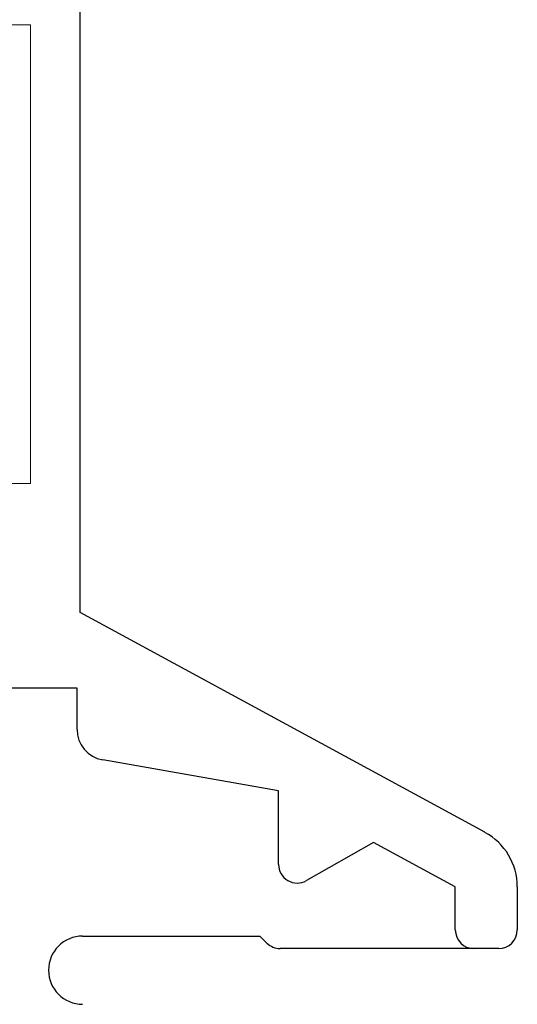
# Model space of a CAD drawing. Header units: inches. Extents: x 3728 to 5427, y -2494 to -825.
# Tile 13 of 16: x 5325 to 5341, y -2405 to -2373. Entities that reach past the tile are written whole.
import ezdxf

# ---------------------------------------------------------------- set-up
doc = ezdxf.new("R2010")
doc.units = ezdxf.units.IN
doc.header["$MEASUREMENT"] = 0
doc.layers.get('0').update_dxf_attribs({"lineweight": 30})
doc.layers.add('尺寸层', color=3, linetype='Continuous')

msp = doc.modelspace()

# ---------------------------------------------------------------- linework, layer by layer
at = {"color": 7, "linetype": 'Continuous'}
for p, q in [((5326.679, -2392.013), (5326.679, -2372.3)), ((5339.733, -2399.1), (5326.679, -2392.013)), ((5326.579, -2394.448), (5269.979, -2394.448)), ((5326.579, -2395.778), (5326.579, -2394.448)), ((5333.079, -2397.763), (5327.405, -2396.763)), ((5333.079, -2400.137), (5333.079, -2397.763)), ((5336.143, -2399.427), (5333.976, -2400.659)), ((5338.779, -2400.858), (5336.143, -2399.427)), ((5338.779, -2402.248), (5338.779, -2400.858)), ((5340.779, -2400.858), (5340.779, -2402.248)), ((5326.759, -2402.448), (5332.479, -2402.448)), ((5332.479, -2402.448), (5332.703, -2402.672)), ((5340.179, -2402.848), (5333.128, -2402.848))]:
    msp.add_line(p, q, dxfattribs=at)
at = {"color": 1, "lineweight": 0}
for q in [(5325.079, -2373.048), (5271.479, -2387.848)]:
    msp.add_line((5325.079, -2387.848), q, dxfattribs=at)
at = {"color": 7, "linetype": 'Continuous'}
for centre, radius, start, end in [((5327.579, -2395.778), 1, 180, 260), ((5338.779, -2400.858), 2, 0, 61.5), ((5333.679, -2400.137), 0.6, 180, 299.6235), ((5339.379, -2402.248), 0.6, 180, 270), ((5340.179, -2402.248), 0.6, 270, 0), ((5326.759, -2403.548), 1.1, 90, 270), ((5333.128, -2402.248), 0.6, 225, 270)]:
    msp.add_arc(centre, radius, start, end, dxfattribs=at)
at = {"layer": '尺寸层', "color": 1, "lineweight": 0, "ltscale": 0.8}
msp.add_line((5325.079, -2373.048), (5271.479, -2373.048), dxfattribs=at)

doc.saveas('drawing.dxf')
